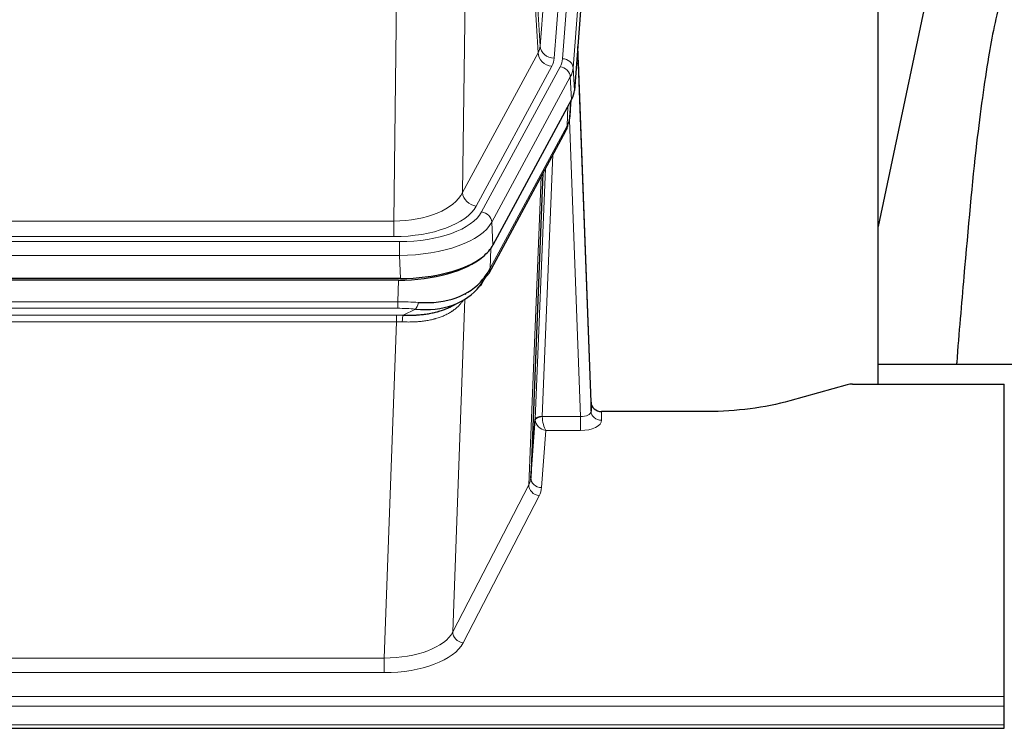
# Model space of a CAD drawing. Header units: inches. Extents: x 0 to 23760, y -13 to 16800.
# Tile 193 of 209: x 18155 to 18434, y 13955 to 14155. Entities that reach past the tile are written whole.
import ezdxf

# ---------------------------------------------------------------- set-up
doc = ezdxf.new("R2010")
doc.units = ezdxf.units.IN
doc.layers.add('254', color=7, linetype='Continuous', true_color=0xffffff)

msp = doc.modelspace()

# ---------------------------------------------------------------- linework, layer by layer
at = {"layer": '254', "color": 110, "linetype": 'Continuous', "lineweight": 13}
for p, q in [((18302.414, 14147.888), (18315.481, 14320.661)), ((18319.473, 14317.235), (18306.406, 14144.462)), ((18308.754, 14144.309), (18321.864, 14317.67)), ((18324.858, 14315.1), (18311.748, 14141.739)), ((18298.038, 14222.565), (18302.414, 14147.888)), ((18301.833, 14145.979), (18297.481, 14220.231)), ((18281.439, 14182.086), (18280.481, 14106.436)), ((18261.038, 14098.401), (18262.007, 14174.897)), ((18280.481, 14106.436), (18301.833, 14145.979)), ((18284.357, 14102.627), (18305.709, 14142.171)), ((18285.882, 14100.953), (18308.056, 14142.018)), ((18311.748, 14141.739), (18312.121, 14135.367)), ((18310.963, 14139.162), (18288.789, 14098.096)), ((18311.337, 14132.789), (18310.963, 14139.162)), ((18310.852, 14127.864), (18311.206, 14132.548)), ((18310.067, 14125.285), (18310.285, 14130.842)), ((18313.833, 14043.041), (18310.702, 14126.893)), ((18288.32, 14085.009), (18310.067, 14125.285)), ((18306.05, 14117.179), (18303.027, 14043.128)), ((18301.03, 14042.362), (18303.923, 14113.239)), ((18299.216, 14023.733), (18302.683, 14110.944)), ((18048.395, 14098.401), (18261.038, 14098.401)), ((18261.038, 14093.987), (18261.038, 14098.401)), ((18288.789, 14098.096), (18289.082, 14091.575)), ((18046.807, 14092.563), (18262.627, 14092.563)), ((18261.038, 14093.987), (18048.395, 14093.987)), ((18262.627, 14088.658), (18262.627, 14092.563)), ((18288.496, 14090.645), (18288.32, 14085.009)), ((18262.627, 14088.658), (18046.807, 14088.658)), ((18262.92, 14082.137), (18262.627, 14088.658)), ((18262.138, 14075.564), (18262.329, 14081.655)), ((18281.166, 14076.259), (18277.731, 13982.119)), ((18281.43, 14077.923), (18281.391, 14077.83)), ((18047.296, 14075.564), (18262.138, 14075.564)), ((18262.138, 14073.698), (18047.296, 14073.698)), ((18262.138, 14073.698), (18262.138, 14075.564)), ((18263.708, 14071.725), (18267.162, 14073.47)), ((18047.638, 14071.756), (18261.796, 14071.756)), ((18261.796, 14069.891), (18261.796, 14071.756)), ((18261.796, 14069.891), (18047.638, 14069.891)), ((18258.322, 13974.715), (18261.796, 14069.891)), ((18303.028, 14043.041), (18313.833, 14043.041)), ((18313.833, 14043.041), (18313.833, 14039.126)), ((18319.814, 14044.488), (18319.824, 14042.04)), ((18303.991, 14039.126), (18302.798, 14022.977)), ((18313.833, 14039.126), (18303.991, 14039.126)), ((18277.731, 13982.119), (18299.216, 14023.733)), ((18302.124, 14020.67), (18280.639, 13979.056)), ((18051.112, 13974.715), (18258.322, 13974.715)), ((18258.322, 13974.715), (18258.322, 13970.614)), ((18258.322, 13970.614), (18051.112, 13970.614)), ((17876.717, 13963.853), (18433.717, 13963.853)), ((17876.717, 13961.119), (18433.717, 13961.119)), ((17876.717, 13955.871), (18433.717, 13955.871))]:
    msp.add_line(p, q, dxfattribs=at)
at = {"layer": '254', "color": 2, "linetype": 'Continuous', "lineweight": 25}
for p, q in [((18325.239, 14308.82), (18312.121, 14135.367)), ((18398.057, 14052.255), (18398.057, 14241.056)), ((18417.9, 14190.975), (18398.057, 14096.819)), ((18316.815, 14047.109), (18313.058, 14147.748)), ((18313.138, 14143.355), (18316.826, 14044.573)), ((18311.337, 14132.789), (18289.082, 14091.575)), ((18310.846, 14127.751), (18311.209, 14132.553)), ((18311.023, 14132.208), (18310.852, 14127.864)), ((18310.846, 14127.751), (18310.852, 14127.864)), ((18287.961, 14083.679), (18309.708, 14123.955)), ((18303.229, 14111.955), (18299.801, 14025.744)), ((18262.92, 14082.137), (18046.514, 14082.137)), ((18262.329, 14081.655), (18047.105, 14081.655)), ((18277.026, 14074.091), (18279.819, 14075.503)), ((18470.055, 14057.828), (18398.058, 14057.828)), ((18389.261, 14052.06), (18373.096, 14047.529)), ((18390.76, 14052.255), (18433.717, 14052.255)), ((18433.717, 13963.853), (18433.717, 14052.255)), ((18316.826, 14044.573), (18316.815, 14047.109)), ((18299.801, 14025.744), (18301.03, 14042.362)), ((18349.717, 14044.488), (18319.814, 14044.488)), ((18433.717, 13961.119), (18433.717, 13963.853)), ((18433.717, 13955.871), (18433.717, 13961.119)), ((18433.717, 13954.856), (18433.717, 13955.871)), ((17876.717, 13954.856), (18433.717, 13954.856))]:
    msp.add_line(p, q, dxfattribs=at)
at = {"layer": '254', "color": 110, "linetype": 'Continuous', "lineweight": 13}
for centre, major_axis, ratio, start_param, end_param in [((18282.388, 14148.4), (-20.038, 0.241), 0.4621297, 2.903225, 3.1123764), ((18305.709, 14145.719), (3.52, -1.9), 0.8606628, 3.6289862, 5.1474227), ((18306.406, 14148.01), (3.989, -0.302), 0.8864705, 3.2608937, 4.7793301), ((18313.138, 14141.202), (-0.214, 6.443), 0.0117452, 5.0526437, 5.774114), ((18282.388, 14144.852), (-24.033, 0.005), 0.4611335, 2.8976848, 3.1068362), ((18284.735, 14144.7), (-24.033, 0.005), 0.4611335, 2.8976848, 3.1068362), ((18308.754, 14141.648), (2.991, -0.226), 0.8864705, 0.119301, 1.6377375), ((18310.139, 14143.263), (2.998, 0.112), 0.4302668, 5.7021495, 6.2671208), ((18308.056, 14139.357), (2.64, -1.425), 0.8606628, 0.4873936, 2.00583), ((18284.735, 14142.039), (27.028, 0.171), 0.4605352, 6.0362132, 6.2453646), ((18306.188, 14125.855), (3.52, -1.9), 0.8606628, 0.0000038, 0.4001271), ((18283.057, 14108.075), (27.538, 20.422), 0.1820486, 5.911729, 5.9437093), ((18261.118, 14109.008), (20.002, 0.126), 0.5302672, 4.7050812, 6.0263936), ((18284.357, 14106.175), (-3.52, 1.9), 0.8606628, 0.4873936, 2.00583), ((18261.118, 14105.46), (24.002, 0.049), 0.477994, 4.708097, 6.0294094), ((18262.576, 14103.66), (-24.02, 0.03), 0.4619935, 1.5735185, 2.8978281), ((18285.882, 14098.292), (2.64, -1.425), 0.8606628, 0.4873936, 2.00583), ((18262.576, 14100.999), (27.018, 0.111), 0.4567867, 4.7124116, 6.0367213), ((18284.441, 14085.58), (3.52, -1.9), 0.8606628, 0.0000038, 0.4001271), ((18261.488, 14068.13), (27.015, 0.091), 0.2751837, 1.3250001, 1.545831), ((18261.488, 14064.295), (23.017, 0.318), 0.4083138, 1.3161001, 1.5369309), ((18267.162, 14077.305), (-0.368, -3.983), 0.2964475, 0.3019504, 1.0888865), ((18261.006, 14061.944), (24.025, 0.387), 0.4081205, 1.4515093, 1.5313568), ((18263.708, 14067.89), (0.131, 3.998), 0.1099517, 0.2897867, 1.0584981), ((18261.006, 14058.108), (20.023, 0.877), 0.5868265, 1.4258228, 1.5056703), ((18304.027, 14042.235), (-2.996, 0.15), 0.8842156, 0.0089588, 0.1047243), ((18303.027, 14042.267), (1.998, -0.082), 0.4302193, 1.5883537, 3.1255299), ((18303.028, 14042.18), (-1.996, -0.13), 0.4297663, 4.6843512, 6.2157251), ((18304.027, 14043.096), (1.001, 0.011), 0.9036685, 3.0949665, 3.1907321), ((18303.991, 14041.749), (-0.506, 2.997), 0.2740591, 1.0794715, 2.5891813), ((18313.821, 14044.664), (-3.004, 0.138), 0.5390598, 1.5996723, 3.1704686), ((18319.824, 14044.664), (-3, -0.013), 0.8746179, 0.0299147, 1.5670846), ((18303.991, 14041.749), (-2.669, 1.608), 0.8008031, 0.5106166, 2.0203264), ((18313.821, 14042.04), (-6.003, 0.008), 0.4854373, 1.5734916, 3.1442879), ((18279.798, 14025.999), (20.016, 0.121), 0.4848834, 6.0350943, 6.2444185), ((18302.798, 14025.601), (2.992, -0.221), 0.8740585, 3.1714428, 4.7769181), ((18302.124, 14023.294), (2.666, -1.376), 0.8484453, 3.5215353, 5.1252561), ((18279.798, 14023.375), (23.014, 0.002), 0.4845187, 6.038018, 6.2473422), ((18258.316, 13984.389), (20.013, 0.104), 0.483363, 4.7101919, 6.0355739), ((18280.639, 13981.68), (2.666, -1.376), 0.8484453, 3.5215353, 5.1252561), ((18258.316, 13981.765), (-23.012, 0.004), 0.4845836, 1.5711584, 2.8965404)]:
    msp.add_ellipse(centre, major_axis=major_axis, ratio=ratio, start_param=start_param, end_param=end_param, dxfattribs=at)
at = {"layer": '254', "color": 2, "linetype": 'Continuous', "lineweight": 25}
for centre, major_axis, ratio, start_param, end_param in [((18285.101, 14135.806), (-27.037, 0.006), 0.4611335, 2.8976848, 3.1068362), ((18284.208, 14137.351), (-26.161, 11.46), 0.4493681, 3.1218709, 3.267222), ((18283.057, 14108.075), (27.174, 22.247), 0.265953, 6.0029107, 6.0348909), ((18306.354, 14126.176), (3.584, -1.776), 0.8816114, 6.2824956, 6.6531678), ((18262.862, 14094.621), (-27.023, 0.034), 0.4619935, 2.6128783, 2.8978281), ((18262.303, 14094.13), (-27.01, 0.015), 0.4618579, 1.5720062, 2.656), ((18262.862, 14094.621), (-27.023, 0.034), 0.4619935, 1.5735185, 2.6128783), ((18261.488, 14068.13), (27.355, 20.182), 0.1876908, 5.6857719, 5.9066027), ((18262.391, 14096.947), (-25.329, 12.681), 0.6929209, 2.1169098, 3.0007467), ((18264.184, 14065.267), (23.434, 19.972), 0.1471226, 5.6997031, 5.9205339), ((18282.664, 14082.898), (3.195, -2.407), 0.6715965, 6.033487, 6.820423), ((18284.441, 14085.58), (3.52, -1.9), 0.8606628, 5.9153676, 6.2831892), ((18262.391, 14096.947), (-23.359, 16.381), 0.7286412, 2.2260513, 3.1098882), ((18284.563, 14075.407), (-3.388, 2.127), 0.8041825, 6.1083502, 6.2835535), ((18390.763, 14050.797), (-3, 0.002), 0.4856498, 4.7136997, 5.2369038), ((18319.814, 14047.201), (-3, 0.002), 0.9042699, 0.0343167, 1.5714866)]:
    msp.add_ellipse(centre, major_axis=major_axis, ratio=ratio, start_param=start_param, end_param=end_param, dxfattribs=at)
for points, knots in [([(18447.239, 14191.036), (18445.361, 14188.556), (18438.76, 14178.638), (18432.125, 14160.809), (18428.936, 14143.759), (18425.543, 14119.707), (18422.85, 14089.549), (18420.883, 14066.628), (18420.226, 14058.011), (18420.214, 14057.852)], [0, 0, 0, 0, 0.0518113, 0.2036205, 0.372795, 0.587921, 0.850882, 0.9972478, 1, 1, 1, 1]), ([(18263.708, 14071.725), (18264.226, 14071.716), (18264.742, 14071.714), (18265.767, 14071.726), (18266.277, 14071.741), (18266.912, 14071.77), (18267.038, 14071.777), (18267.291, 14071.791), (18267.417, 14071.799), (18267.794, 14071.824), (18268.043, 14071.843), (18268.785, 14071.907), (18269.272, 14071.959), (18270.231, 14072.084), (18270.703, 14072.156), (18271.632, 14072.322), (18272.088, 14072.416), (18272.762, 14072.573), (18272.984, 14072.628), (18273.315, 14072.715), (18273.425, 14072.744), (18273.589, 14072.79), (18273.644, 14072.805), (18273.752, 14072.836), (18274.239, 14072.977), (18274.707, 14073.131), (18275.513, 14073.422), (18276.211, 14073.701), (18276.865, 14074.009), (18277.146, 14074.152)], [0, 0, 0, 0, 0.1020877, 0.1020877, 0.2041754, 0.2041754, 0.2296973, 0.2296973, 0.2552192, 0.2552192, 0.3062631, 0.3062631, 0.4083508, 0.4083508, 0.5104385, 0.5104385, 0.6125262, 0.6125262, 0.66357, 0.66357, 0.6890919, 0.6890919, 0.7018529, 0.7018529, 0.7146139, 0.8167015, 0.8167015, 0.9187892, 1, 1, 1, 1]), ([(18373.096, 14047.529), (18369.563, 14046.538), (18365.761, 14045.774), (18357.878, 14044.749), (18353.798, 14044.488), (18349.717, 14044.488)], [0, 0, 0, 0, 0.5, 0.5, 1, 1, 1, 1])]:
    msp.add_open_spline(points, degree=3, knots=knots, dxfattribs=at)
msp.add_open_spline([(18309.708, 14123.955), (18309.828, 14124.178), (18309.938, 14124.4)], degree=2, dxfattribs=at)
at = {"layer": '254', "color": 110, "linetype": 'Continuous', "lineweight": 13}
msp.add_open_spline([(18280.769, 14076.133), (18280.613, 14075.881), (18280.441, 14075.631), (18280.066, 14075.142), (18279.862, 14074.901), (18279.425, 14074.43), (18279.19, 14074.199), (18278.69, 14073.749), (18278.425, 14073.53), (18278.002, 14073.211), (18277.858, 14073.106), (18277.634, 14072.952), (18277.559, 14072.901), (18277.407, 14072.8), (18277.33, 14072.75), (18276.941, 14072.504), (18276.618, 14072.316), (18275.948, 14071.96), (18275.255, 14071.624), (18274.513, 14071.327), (18273.748, 14071.05), (18273.353, 14070.921), (18272.895, 14070.788), (18272.844, 14070.773), (18272.741, 14070.744), (18272.69, 14070.73), (18272.535, 14070.687), (18272.224, 14070.604), (18271.909, 14070.528), (18271.274, 14070.384), (18270.844, 14070.299), (18269.97, 14070.151), (18269.526, 14070.088), (18268.624, 14069.982), (18268.166, 14069.939), (18267.469, 14069.89), (18267.235, 14069.876), (18266.881, 14069.859), (18266.763, 14069.853), (18266.525, 14069.844), (18266.406, 14069.84), (18265.809, 14069.823), (18265.33, 14069.819), (18264.364, 14069.828), (18263.878, 14069.841), (18263.39, 14069.862)], degree=3, knots=[0, 0, 0, 0, 0.0625, 0.0625, 0.125, 0.125, 0.1875, 0.1875, 0.25, 0.25, 0.28125, 0.28125, 0.296875, 0.296875, 0.3125, 0.3125, 0.375, 0.375, 0.4375, 0.5, 0.5, 0.5625, 0.5625, 0.5703125, 0.5703125, 0.578125, 0.578125, 0.59375, 0.625, 0.625, 0.6875, 0.6875, 0.75, 0.75, 0.8125, 0.8125, 0.84375, 0.84375, 0.859375, 0.859375, 0.875, 0.875, 0.9375, 0.9375, 1, 1, 1, 1], dxfattribs=at)

doc.saveas('drawing.dxf')
